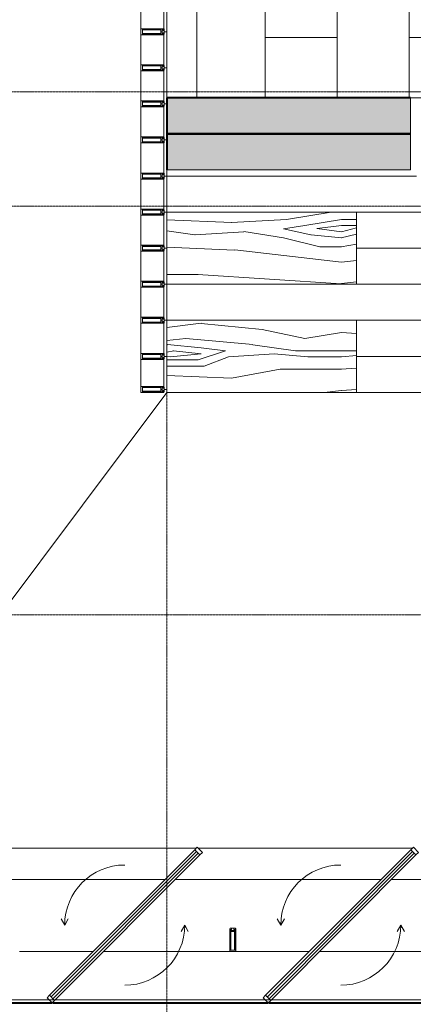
# Model space of a CAD drawing. Header units: millimetres. Extents: x 2030 to 99017, y 1212 to 75656.
# Tile 36 of 72: x 53215 to 56494, y 60061 to 68250. Entities that reach past the tile are written whole.
import ezdxf

# ---------------------------------------------------------------- set-up
doc = ezdxf.new("R2010")
doc.units = ezdxf.units.MM
for name, pattern in [('ADSK_Линия сетки', [25, 20, -2.5, 0, -2.5]), ('Линия сетки', [25, 20, -2.5, 0, -2.5]), ('Штрих_3_1_5_', [4.5, 3, -1.5]), ('Штриховая_ш3 п1_5', [4.5, 3, -1.5])]:
    doc.linetypes.add(name, pattern=pattern)
doc.layers.add('_Разделитель помещений_', color=4, linetype='Штриховая_ш3 п1_5', lineweight=40, true_color=0x00ffff)
for name, color, linetype, lineweight in [('Импосты витража', 7, 'Continuous', 18), ('Каркас_Импост', 7, 'Continuous', 30), ('Обобщенные модели', 7, 'Continuous', 18), ('Окна', 7, 'Continuous', 30), ('Оси', 7, 'Continuous', 9), ('Остекление', 7, 'Continuous', 30), ('Панели витража', 7, 'Continuous', 18), ('Перекрытия', 7, 'Continuous', 18), ('Стены', 7, 'Continuous', 18), ('Стены разрез', 7, 'Continuous', 40), ('Штриховка поверхностей', 7, 'Continuous', 18), ('Элементы узлов', 7, 'Continuous', 18)]:
    doc.layers.add(name, color=color, linetype=linetype, lineweight=lineweight)
pattern_1 = [(349.695, (787.4, 1955.8), (15239.99383, -2540.04045), [283.98, -28114.08]), (0, (1066.8, 1905), (2540, 2540), [279.4, -2260.6]), (18.435, (1346.2, 1905), (5079.997, 2540.005), [240.965, -7791.22]), (172.875, (1574.8, 1981.2), (17780.00075, -2539.9957), [204.78, -20273.353]), (174.806, (1371.6, 2006.6), (25400.01975, -2539.81013), [280.553, -27774.664]), (194.036, (1092.2, 2032), (-7620.0103, -2539.968), [314.18, -10158.506]), (9.462, (990.6, 1955.8), (12700.0151, 2539.9283), [154.503, -15295.715]), (353.66, (1143, 1981.2), (-20320.00784, 2539.93285), [230.007, -22770.67]), (185.711, (1371.6, 1955.8), (-22859.9813, -2540.1628), [255.267, -25271.42]), (168.69, (1117.6, 1930.4), (10159.9973, -2540.012), [129.515, -12821.994]), (354.806, (558.8, 1930.4), (-25400.01975, 2539.81013), [280.553, -27774.664]), (348.69, (838.2, 1905), (-10159.9973, 2540.012), [259.03, -12692.48]), (0, (1092.2, 1854.2), (2540, 2540), [304.8, -2235.2]), (20.556, (1397, 1854.2), (12700.0045, 5079.9896), [217.02, -21484.753]), (3.814, (1600.2, 1930.4), (35560.00284, 2539.95324), [381.846, -37802.726]), (354.806, (1981.2, 1955.8), (-25400.01975, 2539.81013), [280.553, -27774.664]), (0, (2260.6, 1930.4), (2540, 2540), [279.4, -2260.6]), (5.194, (0, 1930.4), (25400.01975, 2539.81013), [280.553, -27774.664]), (354.806, (279.4, 1955.8), (-25400.01975, 2539.81013), [280.553, -27774.664]), (0, (0, 1981.2), (2540, 2540), [152.4, -2387.6]), (5.194, (152.4, 1981.2), (25400.01975, 2539.81013), [280.553, -27774.664]), (0, (431.8, 2006.6), (2540, 2540), [254, -2286]), (10.305, (685.8, 2006.6), (-15239.99383, -2540.04045), [283.98, -28114.08]), (5.194, (965.2, 2057.4), (25400.01975, 2539.81013), [280.553, -27774.664]), (354.806, (1244.6, 2082.8), (-25400.01975, 2539.81013), [280.553, -27774.664]), (354.806, (1524, 2057.4), (-25400.01975, 2539.81013), [280.553, -27774.664]), (351.87, (1803.4, 2032), (-15240.0042, 2539.9715), [359.21, -17601.3]), (0, (2159, 1981.2), (2540, 2540), [381, -2159]), (347.471, (2057.4, 457.2), (12699.9923, -2540.0435), [234.175, -23183.466]), (354.289, (2286, 406.4), (-22859.9813, 2540.1628), [255.267, -25271.42]), (8.13, (2057.4, 457.2), (15240.0042, 2539.9715), [179.606, -17780.907]), (9.462, (2235.2, 482.6), (12700.0151, 2539.9283), [309.004, -15141.21]), (0, (0, 533.4), (2540, 2540), [304.8, -2235.2]), (350.538, (304.8, 533.4), (-12700.0151, 2539.9283), [154.503, -15295.715]), (201.801, (457.2, 508), (7620.018, 2539.9467), [136.784, -13541.535]), (192.995, (330.2, 457.2), (22859.96696, 5080.15316), [338.88, -33548.947]), (352.875, (2336.8, 457.2), (-17780.00075, 2539.9957), [204.78, -20273.353]), (7.125, (2336.8, 457.2), (17780.00075, 2539.9957), [204.78, -20273.353]), (0, (0, 482.6), (2540, 2540), [203.2, -2336.8]), (194.036, (203.2, 482.6), (-7620.0103, -2539.968), [209.453, -10263.236]), (356.633, (558.8, 558.8), (-40639.97562, 2540.38259), [432.547, -42822.096]), (357.709, (990.6, 533.4), (-60959.98244, 2540.41507), [635.508, -62915.272]), (3.18, (1625.6, 508), (43179.99256, 2540.12818), [457.906, -45332.597]), (9.462, (2082.8, 533.4), (12700.0151, 2539.9283), [463.507, -14986.71]), (10.305, (0, 304.8), (-15239.99383, -2540.04045), [283.98, -28114.08]), (15.945, (279.4, 355.6), (-10160.0179, -2539.9287), [369.83, -18121.65]), (0, (635, 457.2), (2540, 2540), [330.2, -2209.8]), (351.87, (965.2, 457.2), (-15240.0042, 2539.9715), [359.21, -17601.3]), (3.576, (1320.8, 406.4), (38100.01479, 2539.7768), [407.192, -40312.104]), (351.254, (1727.2, 431.8), (17780.00737, -2539.94828), [334.084, -33074.4]), (345.964, (2057.4, 381), (-7620.0103, 2539.968), [314.18, -10158.506]), (0, (2362.2, 304.8), (2540, 2540), [177.8, -2362.2]), (174.806, (558.8, 558.8), (25400.01975, -2539.81013), [561.104, -27494.113]), (355.236, (0, 711.2), (-27939.98424, 2540.1732), [611.713, -29973.94]), (0, (609.6, 660.4), (2540, 2540), [584.2, -1955.8]), (4.086, (1193.8, 660.4), (33019.98227, 2540.2203), [713.01, -34937.586]), (0, (1905, 711.2), (2540, 2540), [635, -1905]), (7.125, (0, 177.8), (17780.00075, 2539.9957), [614.345, -19863.79]), (6.34, (609.6, 254), (20320.00784, 2539.93285), [460.014, -22540.664]), (357.51, (1066.8, 304.8), (-55879.98052, 2540.4355), [584.75, -57890.44]), (353.48, (1651, 279.4), (-66039.972808, 7620.22933), [894.786, -88583.902]), (3.013, (0, 1828.8), (45719.99096, 2540.17015), [483.268, -47843.53]), (351.87, (482.6, 1854.2), (-15240.0042, 2539.9715), [538.815, -17421.697]), (357.614, (1016, 1778), (-58419.99675, 2540.05845), [610.128, -60402.765]), (10.62, (1625.6, 1752.6), (-27939.96898, -5080.16696), [413.48, -40934.72]), (0, (2032, 1828.8), (2540, 2540), [508, -2032]), (356.82, (0, 2133.6), (-43179.99256, 2540.12818), [457.906, -45332.597]), (6.009, (457.2, 2108.2), (-25399.99934, -2539.99794), [485.267, -48041.364]), (6.71, (939.8, 2159), (-22859.99325, -2540.06455), [434.777, -43043.018]), (354.289, (1371.6, 2209.8), (-22859.9813, 2540.1628), [510.535, -25016.15]), (347.905, (1879.6, 2159), (-22859.97857, 5080.09664), [363.67, -36003.593]), (9.462, (2235.2, 2082.8), (12700.0151, 2539.9283), [309.004, -15141.21]), (3.814, (0, 1651), (35560.00284, 2539.95324), [381.846, -37802.726]), (347.196, (381, 1676.4), (-33020.03481, 7619.846), [573.05, -56731.962]), (0, (939.8, 1549.4), (2540, 2540), [635, -1905]), (5.44, (1574.8, 1549.4), (-27940.01426, -2539.83658), [535.813, -53045.545]), (6.71, (2108.2, 1600.2), (-22859.99325, -2540.06455), [434.777, -43043.018]), (0, (0, 2311.4), (2540, 2540), [431.8, -2108.2]), (8.13, (431.8, 2311.4), (15240.0042, 2539.9715), [718.42, -17242.09]), (357.614, (1143, 2413), (-58419.99675, 2540.05845), [610.128, -60402.765]), (354.472, (1752.6, 2387.6), (53339.959546, -5080.42862), [791.078, -78316.772]), (6.843, (0, 0), (-43179.98027, -5080.171095), [639.557, -63316.01]), (0, (635, 76.2), (2540, 2540), [711.2, -1828.8]), (356.348, (1346.2, 76.2), (-78740.020433, 5079.693084), [1196.228, -118426.715]), (0, (0, 889), (2540, 2540), [609.6, -1930.4]), (4.764, (609.6, 889), (27939.98424, 2540.1732), [611.713, -29973.94]), (358.152, (1219.2, 939.8), (-76199.98315, 2540.51745), [787.81, -77993.15]), (357.274, (2006.6, 914.4), (-50800.01393, 2539.72379), [534.005, -52866.437]), (354.806, (0, 1295.4), (-25400.01975, 2539.81013), [561.104, -27494.113]), (0, (558.8, 1244.6), (2540, 2540), [812.8, -1727.2]), (1.909, (1371.6, 1244.6), (73660.00623, 2539.804344), [762.424, -75479.897]), (3.576, (2133.6, 1270), (38100.01479, 2539.7768), [407.19, -40312.104])]

# ---------------------------------------------------------------- blocks, each defined once
blk = doc.blocks.new('180_ДефШов_ОснЛиния_ - Покрытие_Дефшов_Угловой-3823784-МКСС_КLB01_-7_650__Кабельные конструкции под К3_КСБ')
at = {"layer": 'Обобщенные модели', "color": 253, "true_color": 0xaaaaaa}
blk.add_line((19534.8, 0), (47295.7, 0), dxfattribs=at)
blk = doc.blocks.new('135_SLK_GD_AR_rvt-1-МКСС_КLB01_-7_650__Кабельные конструкции под К3_КСБ')
at = {"layer": 'Стены разрез', "lineweight": 18, "true_color": 0xcbcbcb}
for points in [[(102780, 67300), (102780, 67600), (100750, 67600), (100750, 67300), (102250.1, 67300)], [(102250.1, 67000), (102780, 67000), (102780, 67300), (100750, 67300), (100750, 67000), (101382.6, 67000)]]:
    blk.add_hatch(color=9, dxfattribs=at).paths.add_polyline_path(points)
at = {"layer": 'Штриховка поверхностей', "lineweight": 9, "true_color": 0xaaaaaa}
h = blk.add_hatch(dxfattribs=at)
h.set_pattern_fill('FP_3', color=253, style=0, pattern_type=2)
h.set_pattern_definition([(0, (109860, 68700), (0, 1200), [600, -600]), (270, (110460, 68700), (1200, 7e-14), [1200, 0, 0, 0]), (0, (110460, 68100), (0, 1200), [600, -600]), (270, (111060, 68700), (1200, 7e-14), [1200, 0, 0, 0])])
h.paths.add_polyline_path([(105720.2, 67600), (105720.2, 68100), (103000, 68100), (103000, 73096.9), (101000, 73096.9), (101000, 67600), (103722.2, 67600)])
at = {"layer": '_Разделитель помещений_', "color": 131, "linetype": 'Штрих_3_1_5_', "true_color": 0xaaffff}
for p, q in [((97050, 60075), (99793.4, 60075)), ((99797.4, 60075), (101593.4, 60075)), ((101597.4, 60075), (104293.4, 60075))]:
    blk.add_line(p, q, dxfattribs=at)
at = {"layer": 'Перекрытия', "color": 253, "true_color": 0xaaaaaa}
blk.add_line((101000, 73096.9), (101000, 67600), dxfattribs=at)
at = {"layer": 'Стены разрез', "color": 253, "true_color": 0xaaaaaa}
for p, q in [((102780, 67600), (100750, 67600)), ((100750, 67600), (100750, 67300)), ((102780, 67300), (100750, 67300)), ((100750, 67300), (100750, 67000)), ((100750, 67300), (102780, 67300))]:
    blk.add_line(p, q, dxfattribs=at)
at = {"layer": 'Обобщенные модели', "color": 253, "lineweight": 18, "true_color": 0xaaaaaa, "rotation": 180}
blk.add_blockref('180_ДефШов_ОснЛиния_ - Покрытие_Дефшов_Угловой-3823784-МКСС_КLB01_-7_650__Кабельные конструкции под К3_КСБ', (125255, 60100), dxfattribs=at)
blk = doc.blocks.new('A_PAN_ALU_Rotation - A_PAN_ALU_Rotation-6390228-МКСС_КLB01_-7_650__Кабельные конструкции под К3_КСБ')
at = {"layer": 'Каркас_Импост', "color": 253, "lineweight": 5, "true_color": 0xaaaaaa}
for p, q in [((604.6, 617), (583.4, 595.8)), ((583.4, 595.8), (625.8, 553.4)), ((647, 574.6), (604.6, 617)), ((625.8, 553.4), (647, 574.6)), ((-625.8, -613.4), (-647, -634.6)), ((-647, -634.6), (-604.6, -677)), ((-583.4, -655.8), (-625.8, -613.4)), ((-604.6, -677), (-583.4, -655.8))]:
    blk.add_line(p, q, dxfattribs=at)
at = {"layer": 'Каркас_Импост', "lineweight": 5}
for p, q in [((-500, -30), (-530, 22)), ((-500, -30), (-470, 22)), ((500, -30), (470, -82)), ((500, -30), (530, -82))]:
    blk.add_line(p, q, dxfattribs=at)
for start, end in [(90, 180), (270, 360)]:
    blk.add_arc((0, -30), 500, start, end, dxfattribs=at)
at = {"layer": 'Окна', "color": 253, "lineweight": 5, "true_color": 0xaaaaaa}
for p, q in [((583.4, 595.8), (-625.8, -613.4)), ((597.5, 581.6), (-611.6, -627.5)), ((-597.5, -641.6), (611.6, 567.5)), ((625.8, 553.4), (-583.4, -655.8))]:
    blk.add_line(p, q, dxfattribs=at)
at = {"layer": 'Остекление', "color": 253, "lineweight": 5, "true_color": 0xaaaaaa}
for p, q in [((-611.6, -627.5), (597.5, 581.6)), ((611.6, 567.5), (-597.5, -641.6))]:
    blk.add_line(p, q, dxfattribs=at)
blk = doc.blocks.new('Rectangular Mullion - 50Wx250H-3927046-МКСС_КLB01_-7_650__Кабельные конструкции под К3_КСБ')
at = {"layer": 'Элементы узлов', "color": 253, "lineweight": 5, "true_color": 0xaaaaaa}
for p, q in [((0, 250), (-25, 250)), ((-25, 250), (-25, 237.3)), ((-25, 65.2), (-25, 250)), ((-25, 250), (0, 250)), ((25, 250), (0, 250)), ((25, 250), (0, 250)), ((25, 237.3), (25, 250)), ((25, 65.2), (25, 250)), ((-23, 237.3), (0, 237.3)), ((-23, 237.3), (0, 237.3)), ((-23, 237.3), (-23, 73.6)), ((0, 237.3), (-14.9, 237.3)), ((-14.9, 237.3), (-14.9, 84)), ((-14.9, 84), (-14.9, 237.3)), ((14.9, 237.3), (0, 237.3)), ((0, 237.3), (23, 237.3)), ((23, 237.3), (0, 237.3)), ((14.9, 84), (14.9, 237.3)), ((14.9, 84), (14.9, 237.3)), ((23, 237.3), (23, 73.6)), ((0, 84), (-23, 84)), ((-23, 84), (-23, 73.6)), ((0, 84), (-23, 84)), ((-14.9, 84), (0, 84)), ((0, 84), (14.9, 84)), ((23, 84), (0, 84)), ((0, 84), (0, 73.6)), ((0, 84), (23, 84)), ((0, 73.6), (0, 84)), ((23, 73.6), (23, 84)), ((-25, 73.6), (-25, 65.2)), ((-25, 65.2), (-25, 60.2)), ((-10, 65.2), (-25, 65.2)), ((-25, 65.2), (-25, 60.2)), ((-25, 65.2), (-10, 65.2)), ((-10, 65.2), (-25, 65.2)), ((-23, 73.6), (0, 73.6)), ((0, 73.6), (-23, 73.6)), ((-0.5, 73.6), (-23, 73.6)), ((-10, 55), (-14, 55)), ((-14, 55), (-10, 55)), ((-10, 55), (-10, 65.2)), ((-10, 65.2), (-10, 55)), ((-10, 55), (-10, 65.2)), ((-10, 55), (0, 55)), ((0, 55), (-10, 55)), ((0, 73.6), (23, 73.6)), ((23, 73.6), (0, 73.6)), ((0, 55), (10, 55)), ((0, 55), (10, 55)), ((0.5, 73.6), (23, 73.6)), ((10, 65.2), (10, 55)), ((25, 65.2), (10, 65.2)), ((10, 55), (10, 65.2)), ((10, 65.2), (25, 65.2)), ((10, 65.2), (25, 65.2)), ((10, 55), (10, 65.2)), ((10, 55), (14, 55)), ((10, 55), (14, 55)), ((25, 65.2), (25, 73.6)), ((25, 65.2), (25, 60.2)), ((25, 60.2), (25, 65.2))]:
    blk.add_line(p, q, dxfattribs=at)
for centre, start, end in [((-14, 69.1), 218.97226, 270), ((-14, 69.1), 218.97226, 270), ((-14, 69.1), 218.97226, 270), ((14, 69.1), 270, 321.02774), ((14, 69.1), 270, 321.02774), ((14, 69.1), 270, 321.02774)]:
    blk.add_arc(centre, 14.1, start, end, dxfattribs=at)
blk = doc.blocks.new('Rectangular Mullion - R_InvisibleFrame_50Wx250H-6389631-МКСС_КLB01_-7_650__Кабельные конструкции под К3_КСБ')
at = {"layer": 'Импосты витража', "color": 253, "lineweight": 5, "true_color": 0xaaaaaa}
for p, q in [((-25, 73.6), (-25, 237.3)), ((25, 237.3), (25, 73.6))]:
    blk.add_line(p, q, dxfattribs=at)
blk = doc.blocks.new('A_PAN_ALU_Rotation - A_PAN_ALU_Rotation-6390234-МКСС_КLB01_-7_650__Кабельные конструкции под К3_КСБ')
at = {"layer": 'Каркас_Импост', "color": 253, "lineweight": 5, "true_color": 0xaaaaaa}
for p, q in [((604.6, 617), (583.4, 595.8)), ((583.4, 595.8), (625.8, 553.4)), ((647, 574.6), (604.6, 617)), ((625.8, 553.4), (647, 574.6)), ((-625.8, -613.4), (-647, -634.6)), ((-647, -634.6), (-604.6, -677)), ((-583.4, -655.8), (-625.8, -613.4)), ((-604.6, -677), (-583.4, -655.8))]:
    blk.add_line(p, q, dxfattribs=at)
at = {"layer": 'Каркас_Импост', "lineweight": 5}
for p, q in [((-500, -30), (-530, 22)), ((-500, -30), (-470, 22)), ((500, -30), (470, -82)), ((500, -30), (530, -82))]:
    blk.add_line(p, q, dxfattribs=at)
for start, end in [(90, 180), (270, 360)]:
    blk.add_arc((0, -30), 500, start, end, dxfattribs=at)
at = {"layer": 'Окна', "color": 253, "lineweight": 5, "true_color": 0xaaaaaa}
for p, q in [((583.4, 595.8), (-625.8, -613.4)), ((597.5, 581.6), (-611.6, -627.5)), ((-597.5, -641.6), (611.6, 567.5)), ((625.8, 553.4), (-583.4, -655.8))]:
    blk.add_line(p, q, dxfattribs=at)
at = {"layer": 'Остекление', "color": 253, "lineweight": 5, "true_color": 0xaaaaaa}
for p, q in [((-611.6, -627.5), (597.5, 581.6)), ((611.6, 567.5), (-597.5, -641.6))]:
    blk.add_line(p, q, dxfattribs=at)
blk = doc.blocks.new('System Panel - A_PAN_Стемалит_25 mm-6785993-МКСС_КLB01_-7_650__Кабельные конструкции под К3_КСБ')
at = {"layer": 'Панели витража', "color": 253, "lineweight": 5, "true_color": 0xaaaaaa}
for p, q in [((150, 0), (-150, 0)), ((-150, 0), (-150, -20)), ((150, -20), (150, 0)), ((-125, -25), (125, -25))]:
    blk.add_line(p, q, dxfattribs=at)
blk = doc.blocks.new('Rectangular Mullion - R_InvisibleFrame_50Wx250H ДЛЯ 25 ММ-V15-МКСС_КLB01_-7_650__Кабельные конструкции под К3_КСБ')
at = {"layer": 'Импосты витража', "color": 253, "lineweight": 5, "true_color": 0xaaaaaa}
blk.add_line((100535, 72675), (100535, 72925), dxfattribs=at)
blk = doc.blocks.new('Rectangular Mullion - R_InvisibleFrame_50Wx250H ДЛЯ 25 ММ-6785996-МКСС_КLB01_-7_650__Кабельные конструкции под К3_КСБ')
at = {"layer": 'Импосты витража', "color": 253, "lineweight": 5, "true_color": 0xaaaaaa}
for p, q in [((-50, 202.3), (-50, 38.6)), ((0, 38.6), (0, 202.3))]:
    blk.add_line(p, q, dxfattribs=at)
blk = doc.blocks.new('System Panel - A_PAN_Стемалит_25 mm-6786003-МКСС_КLB01_-7_650__Кабельные конструкции под К3_КСБ')
at = {"layer": 'Панели витража', "color": 253, "lineweight": 5, "true_color": 0xaaaaaa}
for p, q in [((150, 0), (-150, 0)), ((-150, 0), (-150, -20)), ((-125, -25), (125, -25)), ((150, -20), (150, 0))]:
    blk.add_line(p, q, dxfattribs=at)
blk = doc.blocks.new('Rectangular Mullion - R_InvisibleFrame_50Wx250H ДЛЯ 25 ММ-6786006-МКСС_КLB01_-7_650__Кабельные конструкции под К3_КСБ')
at = {"layer": 'Импосты витража', "color": 253, "lineweight": 5, "true_color": 0xaaaaaa}
for p, q in [((-50, 202.3), (-50, 38.6)), ((0, 38.6), (0, 202.3))]:
    blk.add_line(p, q, dxfattribs=at)
blk = doc.blocks.new('System Panel - A_PAN_Стемалит_25 mm-V16-МКСС_КLB01_-7_650__Кабельные конструкции под К3_КСБ')
at = {"layer": 'Панели витража', "color": 253, "lineweight": 5, "true_color": 0xaaaaaa}
for p, q in [((100, 0), (-150, 0)), ((-150, 0), (-150, -20)), ((-125, -25), (125, -25)), ((150, -20), (150, 0))]:
    blk.add_line(p, q, dxfattribs=at)
blk = doc.blocks.new('Rectangular Mullion - R_InvisibleFrame_50Wx250H ДЛЯ 25 ММ-6786014-МКСС_КLB01_-7_650__Кабельные конструкции под К3_КСБ')
at = {"layer": 'Импосты витража', "color": 253, "lineweight": 5, "true_color": 0xaaaaaa}
for p, q in [((-50, 202.3), (-50, 38.6)), ((0, 38.6), (0, 202.3))]:
    blk.add_line(p, q, dxfattribs=at)
blk = doc.blocks.new('System Panel - A_PAN_Glass_25 mm-6786015-МКСС_КLB01_-7_650__Кабельные конструкции под К3_КСБ')
at = {"layer": 'Панели витража', "color": 253, "lineweight": 5, "true_color": 0xaaaaaa}
for p, q in [((150, 0), (-150, 0)), ((-150, 0), (-150, -20)), ((150, -20), (150, 0)), ((-125, -25), (125, -25))]:
    blk.add_line(p, q, dxfattribs=at)
blk = doc.blocks.new('Rectangular Mullion - R_InvisibleFrame_50Wx250H ДЛЯ 25 ММ-6446400-МКСС_КLB01_-7_650__Кабельные конструкции под К3_КСБ')
at = {"layer": 'Импосты витража', "color": 253, "lineweight": 5, "true_color": 0xaaaaaa}
blk.add_line((100535, 66925), (100535, 66675), dxfattribs=at)
blk = doc.blocks.new('Rectangular Mullion - R_InvisibleFrame_50Wx250H ДЛЯ 25 ММ-6786024-МКСС_КLB01_-7_650__Кабельные конструкции под К3_КСБ')
at = {"layer": 'Импосты витража', "color": 253, "lineweight": 5, "true_color": 0xaaaaaa}
for p, q in [((-50, 202.3), (-50, 38.6)), ((0, 38.6), (0, 202.3))]:
    blk.add_line(p, q, dxfattribs=at)
blk = doc.blocks.new('System Panel - A_PAN_Glass_25 mm-6786025-МКСС_КLB01_-7_650__Кабельные конструкции под К3_КСБ')
at = {"layer": 'Панели витража', "color": 253, "lineweight": 5, "true_color": 0xaaaaaa}
for p, q in [((150, 0), (-150, 0)), ((-150, 0), (-150, -20)), ((150, -20), (150, 0)), ((-125, -25), (125, -25))]:
    blk.add_line(p, q, dxfattribs=at)
blk = doc.blocks.new('System Panel - A_PAN_Glass_25 mm-6786034-МКСС_КLB01_-7_650__Кабельные конструкции под К3_КСБ')
at = {"layer": 'Панели витража', "color": 253, "lineweight": 5, "true_color": 0xaaaaaa}
for p, q in [((137.5, 0), (-137.5, 0)), ((-137.5, 0), (-137.5, -20)), ((137.5, -20), (137.5, 0)), ((-112.5, -25), (112.5, -25))]:
    blk.add_line(p, q, dxfattribs=at)
blk = doc.blocks.new('Rectangular Mullion - R_InvisibleFrame_50Wx250H ДЛЯ 25 ММ-6786035-МКСС_КLB01_-7_650__Кабельные конструкции под К3_КСБ')
at = {"layer": 'Импосты витража', "color": 253, "lineweight": 5, "true_color": 0xaaaaaa}
for p, q in [((-50, 38.6), (-50, 202.3)), ((0, 202.3), (0, 38.6))]:
    blk.add_line(p, q, dxfattribs=at)
blk = doc.blocks.new('Rectangular Mullion - R_InvisibleFrame_50Wx250H ДЛЯ 25 ММ-6467947-МКСС_КLB01_-7_650__Кабельные конструкции под К3_КСБ')
at = {"layer": 'Импосты витража', "color": 253, "lineweight": 5, "true_color": 0xaaaaaa}
blk.add_line((100535, 65425), (100535, 65200), dxfattribs=at)
blk = doc.blocks.new('135_SLK_K3_AR_FCD_rvt-1-МКСС_КLB01_-7_650__Кабельные конструкции под К3_КСБ')
at = {"layer": 'Штриховка поверхностей', "lineweight": 5, "true_color": 0xaaaaaa}
h = blk.add_hatch(dxfattribs=at)
h.set_pattern_fill('FP_12', color=253, style=0, pattern_type=2)
h.set_pattern_definition(pattern_1)
h.paths.add_polyline_path([(100750, 66050), (102330, 66050), (102330, 66650), (100750, 66650), (100750, 66173.7)])
h = blk.add_hatch(dxfattribs=at)
h.set_pattern_fill('FP_11', color=253, style=0, pattern_type=2)
h.set_pattern_definition(pattern_1)
h.paths.add_polyline_path([(100948.8, 65150), (102330, 65150), (102330, 65750), (100750, 65750), (100750, 65150)])
at = {"layer": 'Перекрытия', "color": 253, "lineweight": 5, "true_color": 0xaaaaaa}
for p, q in [((102330, 66650), (100750, 66650)), ((100750, 66650), (105720.2, 66650)), ((102330, 66050), (102330, 66650)), ((102330, 66350), (105720.2, 66350)), ((100750, 66050), (102330, 66050)), ((102330, 66050), (105720.2, 66050)), ((102330, 65750), (100750, 65750)), ((100750, 65750), (105720.2, 65750)), ((102330, 65150), (102330, 65750)), ((102330, 65450), (105720.2, 65450)), ((100750, 65150), (97910, 61360)), ((100750, 65175), (100750, 65150)), ((100750, 65150), (102330, 65150)), ((102330, 65150), (105720.2, 65150)), ((97910, 61360), (100997.6, 61360)), ((101011.6, 61360), (102797.6, 61360)), ((97650, 61100), (100737.6, 61100)), ((100822.4, 61100), (102537.6, 61100)), ((102622.4, 61100), (105237.6, 61100)), ((100137.6, 60500), (99525, 60500)), ((101275, 60500), (100222.4, 60500)), ((101937.6, 60500), (101325, 60500)), ((103075, 60500), (102022.4, 60500))]:
    blk.add_line(p, q, dxfattribs=at)
at = {"layer": 'Стены', "color": 253, "lineweight": 5, "true_color": 0xaaaaaa}
for p, q in [((102780, 67600), (105720.2, 67600)), ((102780, 67600), (102780, 67550)), ((102780, 67275), (102780, 67550)), ((102780, 67000), (102780, 67275)), ((100750, 67000), (102780, 67000)), ((100750, 67000), (100750, 66950)), ((102830, 66950), (100750, 66950))]:
    blk.add_line(p, q, dxfattribs=at)
at = {"layer": 'Импосты витража', "color": 253, "lineweight": 5, "true_color": 0xaaaaaa}
for name, p in [('Rectangular Mullion - R_InvisibleFrame_50Wx250H ДЛЯ 25 ММ-V15-МКСС_КLB01_-7_650__Кабельные конструкции под К3_КСБ', (0, -4500)), ('Rectangular Mullion - R_InvisibleFrame_50Wx250H ДЛЯ 25 ММ-V15-МКСС_КLB01_-7_650__Кабельные конструкции под К3_КСБ', (0, -4800)), ('Rectangular Mullion - R_InvisibleFrame_50Wx250H ДЛЯ 25 ММ-V15-МКСС_КLB01_-7_650__Кабельные конструкции под К3_КСБ', (0, -5100)), ('Rectangular Mullion - R_InvisibleFrame_50Wx250H ДЛЯ 25 ММ-V15-МКСС_КLB01_-7_650__Кабельные конструкции под К3_КСБ', (0, -5400)), ('Rectangular Mullion - R_InvisibleFrame_50Wx250H ДЛЯ 25 ММ-V15-МКСС_КLB01_-7_650__Кабельные конструкции под К3_КСБ', (0, -5700)), ('Rectangular Mullion - R_InvisibleFrame_50Wx250H ДЛЯ 25 ММ-6446400-МКСС_КLB01_-7_650__Кабельные конструкции под К3_КСБ', (0, 0)), ('Rectangular Mullion - R_InvisibleFrame_50Wx250H ДЛЯ 25 ММ-6446400-МКСС_КLB01_-7_650__Кабельные конструкции под К3_КСБ', (0, -300)), ('Rectangular Mullion - R_InvisibleFrame_50Wx250H ДЛЯ 25 ММ-6446400-МКСС_КLB01_-7_650__Кабельные конструкции под К3_КСБ', (0, -600)), ('Rectangular Mullion - R_InvisibleFrame_50Wx250H ДЛЯ 25 ММ-6446400-МКСС_КLB01_-7_650__Кабельные конструкции под К3_КСБ', (0, -900)), ('Rectangular Mullion - R_InvisibleFrame_50Wx250H ДЛЯ 25 ММ-6446400-МКСС_КLB01_-7_650__Кабельные конструкции под К3_КСБ', (0, -1200)), ('Rectangular Mullion - R_InvisibleFrame_50Wx250H ДЛЯ 25 ММ-6467947-МКСС_КLB01_-7_650__Кабельные конструкции под К3_КСБ', (0, 0))]:
    blk.add_blockref(name, p, dxfattribs=at)
at = {"layer": 'Импосты витража', "color": 253, "lineweight": 5, "true_color": 0xaaaaaa, "extrusion": (0, 0, -1)}
for name, p, rotation in [('Rectangular Mullion - 50Wx250H-3927046-МКСС_КLB01_-7_650__Кабельные конструкции под К3_КСБ', (-100785, 68150), 270.0000000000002), ('Rectangular Mullion - 50Wx250H-3927046-МКСС_КLB01_-7_650__Кабельные конструкции под К3_КСБ', (-100785, 67850), 270.0000000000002), ('Rectangular Mullion - 50Wx250H-3927046-МКСС_КLB01_-7_650__Кабельные конструкции под К3_КСБ', (-100785, 67550), 270.0000000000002), ('Rectangular Mullion - 50Wx250H-3927046-МКСС_КLB01_-7_650__Кабельные конструкции под К3_КСБ', (-100785, 67250), 270.0000000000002), ('Rectangular Mullion - 50Wx250H-3927046-МКСС_КLB01_-7_650__Кабельные конструкции под К3_КСБ', (-100785, 66950), 270.0000000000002), ('Rectangular Mullion - 50Wx250H-3927046-МКСС_КLB01_-7_650__Кабельные конструкции под К3_КСБ', (-100785, 66650), 270.0000000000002), ('Rectangular Mullion - 50Wx250H-3927046-МКСС_КLB01_-7_650__Кабельные конструкции под К3_КСБ', (-100785, 66350), 270.0000000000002), ('Rectangular Mullion - 50Wx250H-3927046-МКСС_КLB01_-7_650__Кабельные конструкции под К3_КСБ', (-100785, 66050), 270.0000000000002), ('Rectangular Mullion - 50Wx250H-3927046-МКСС_КLB01_-7_650__Кабельные конструкции под К3_КСБ', (-100785, 65750), 270), ('Rectangular Mullion - 50Wx250H-3927046-МКСС_КLB01_-7_650__Кабельные конструкции под К3_КСБ', (-100785, 65450), 270.0000000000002), ('Rectangular Mullion - 50Wx250H-3927046-МКСС_КLB01_-7_650__Кабельные конструкции под К3_КСБ', (-100785, 65175), 270.0000000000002), ('Rectangular Mullion - R_InvisibleFrame_50Wx250H ДЛЯ 25 ММ-6786035-МКСС_КLB01_-7_650__Кабельные конструкции под К3_КСБ', (-100750, 65150), 270.0000000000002), ('Rectangular Mullion - 50Wx250H-3927046-МКСС_КLB01_-7_650__Кабельные конструкции под К3_КСБ', (-101300, 60750), 180), ('Rectangular Mullion - R_InvisibleFrame_50Wx250H-6389631-МКСС_КLB01_-7_650__Кабельные конструкции под К3_КСБ', (-101300, 60750), 180)]:
    blk.add_blockref(name, p, dxfattribs=dict(at, rotation=rotation))
at = {"layer": 'Импосты витража', "color": 253, "lineweight": 5, "true_color": 0xaaaaaa}
for name, p, rotation in [('Rectangular Mullion - R_InvisibleFrame_50Wx250H ДЛЯ 25 ММ-6785996-МКСС_КLB01_-7_650__Кабельные конструкции под К3_КСБ', (100750, 68175), 89.99999999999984), ('Rectangular Mullion - R_InvisibleFrame_50Wx250H ДЛЯ 25 ММ-6786006-МКСС_КLB01_-7_650__Кабельные конструкции под К3_КСБ', (100750, 67875), 89.99999999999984), ('Rectangular Mullion - R_InvisibleFrame_50Wx250H ДЛЯ 25 ММ-6786006-МКСС_КLB01_-7_650__Кабельные конструкции под К3_КСБ', (100750, 67575), 89.99999999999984), ('Rectangular Mullion - R_InvisibleFrame_50Wx250H ДЛЯ 25 ММ-6786006-МКСС_КLB01_-7_650__Кабельные конструкции под К3_КСБ', (100750, 67275), 89.99999999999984), ('Rectangular Mullion - R_InvisibleFrame_50Wx250H ДЛЯ 25 ММ-6786014-МКСС_КLB01_-7_650__Кабельные конструкции под К3_КСБ', (100750, 66975), 89.99999999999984), ('Rectangular Mullion - R_InvisibleFrame_50Wx250H ДЛЯ 25 ММ-6786014-МКСС_КLB01_-7_650__Кабельные конструкции под К3_КСБ', (100750, 66675), 89.99999999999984), ('Rectangular Mullion - R_InvisibleFrame_50Wx250H ДЛЯ 25 ММ-6786014-МКСС_КLB01_-7_650__Кабельные конструкции под К3_КСБ', (100750, 66375), 89.99999999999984), ('Rectangular Mullion - R_InvisibleFrame_50Wx250H ДЛЯ 25 ММ-6786024-МКСС_КLB01_-7_650__Кабельные конструкции под К3_КСБ', (100750, 66075), 89.99999999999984), ('Rectangular Mullion - R_InvisibleFrame_50Wx250H ДЛЯ 25 ММ-6786024-МКСС_КLB01_-7_650__Кабельные конструкции под К3_КСБ', (100750, 65775), 90.00000000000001), ('Rectangular Mullion - R_InvisibleFrame_50Wx250H ДЛЯ 25 ММ-6786024-МКСС_КLB01_-7_650__Кабельные конструкции под К3_КСБ', (100750, 65475), 89.99999999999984)]:
    blk.add_blockref(name, p, dxfattribs=dict(at, rotation=rotation))
at = {"layer": 'Панели витража', "color": 253, "lineweight": 5, "true_color": 0xaaaaaa}
for name, p, rotation in [('System Panel - A_PAN_Стемалит_25 mm-6785993-МКСС_КLB01_-7_650__Кабельные конструкции под К3_КСБ', (100750, 68300), 269.9999999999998), ('System Panel - A_PAN_Стемалит_25 mm-6785993-МКСС_КLB01_-7_650__Кабельные конструкции под К3_КСБ', (100750, 68000), 269.9999999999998), ('System Panel - A_PAN_Стемалит_25 mm-6786003-МКСС_КLB01_-7_650__Кабельные конструкции под К3_КСБ', (100750, 67700), 269.9999999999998), ('System Panel - A_PAN_Стемалит_25 mm-6786003-МКСС_КLB01_-7_650__Кабельные конструкции под К3_КСБ', (100750, 67400), 269.9999999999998), ('System Panel - A_PAN_Стемалит_25 mm-V16-МКСС_КLB01_-7_650__Кабельные конструкции под К3_КСБ', (100750, 67100), 269.9999999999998), ('System Panel - A_PAN_Glass_25 mm-6786015-МКСС_КLB01_-7_650__Кабельные конструкции под К3_КСБ', (100750, 66800), 269.9999999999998), ('System Panel - A_PAN_Glass_25 mm-6786015-МКСС_КLB01_-7_650__Кабельные конструкции под К3_КСБ', (100750, 66500), 269.9999999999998), ('System Panel - A_PAN_Glass_25 mm-6786015-МКСС_КLB01_-7_650__Кабельные конструкции под К3_КСБ', (100750, 66200), 269.9999999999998), ('System Panel - A_PAN_Glass_25 mm-6786025-МКСС_КLB01_-7_650__Кабельные конструкции под К3_КСБ', (100750, 65900), 269.9999999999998), ('System Panel - A_PAN_Glass_25 mm-6786025-МКСС_КLB01_-7_650__Кабельные конструкции под К3_КСБ', (100750, 65600), 270), ('System Panel - A_PAN_Glass_25 mm-6786034-МКСС_КLB01_-7_650__Кабельные конструкции под К3_КСБ', (100750, 65312.5), 269.9999999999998)]:
    blk.add_blockref(name, p, dxfattribs=dict(at, rotation=rotation))
for name, p in [('A_PAN_ALU_Rotation - A_PAN_ALU_Rotation-6390234-МКСС_КLB01_-7_650__Кабельные конструкции под К3_КСБ', (100400, 60750)), ('A_PAN_ALU_Rotation - A_PAN_ALU_Rotation-6390228-МКСС_КLB01_-7_650__Кабельные конструкции под К3_КСБ', (102200, 60750))]:
    blk.add_blockref(name, p, dxfattribs=at)

msp = doc.modelspace()

# ---------------------------------------------------------------- linework, layer by layer
at = {"layer": 'Оси', "linetype": 'Линия сетки'}
msp.add_line((54439.887, 35091.079), (54439.887, 75655.514), dxfattribs=at)
at = {"layer": 'Оси', "linetype": 'ADSK_Линия сетки'}
for p, q in [((61969.258, 67650), (29089.664, 67650)), ((61969.258, 66700), (29089.664, 66700)), ((61969.258, 63300), (29089.664, 63300))]:
    msp.add_line(p, q, dxfattribs=at)

# ---------------------------------------------------------------- block references
at = {"lineweight": 5}
for name in ['135_SLK_GD_AR_rvt-1-МКСС_КLB01_-7_650__Кабельные конструкции под К3_КСБ', '135_SLK_K3_AR_FCD_rvt-1-МКСС_КLB01_-7_650__Кабельные конструкции под К3_КСБ']:
    msp.add_blockref(name, (-46310.113, 0), dxfattribs=at)

doc.saveas('drawing.dxf')
